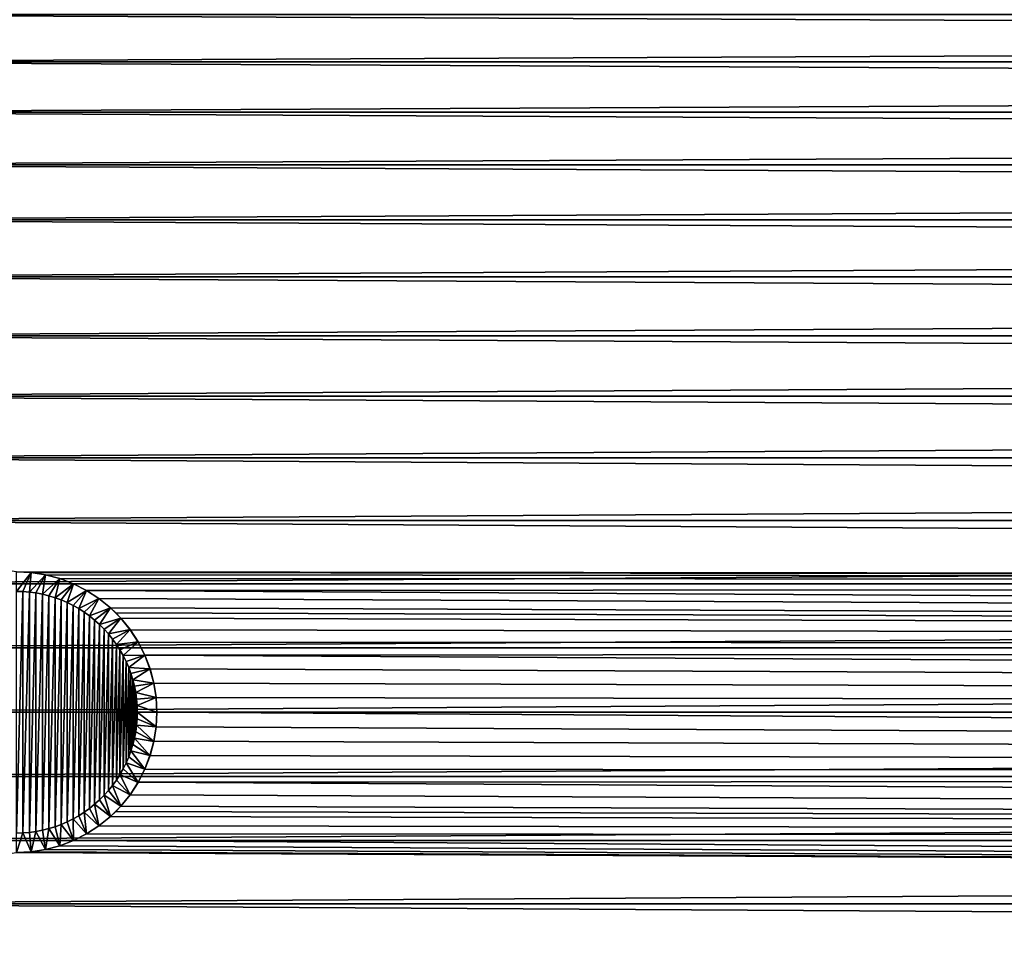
# Model space of a CAD drawing. Header units: metres. Extents: x 39 to 253, y -38 to 38.
# Tile 14 of 55: x 51 to 66, y -3 to 10. Entities that reach past the tile are written whole.
import ezdxf

# ---------------------------------------------------------------- set-up
doc = ezdxf.new("R2010")
doc.units = ezdxf.units.M
doc.layers.add('solid_26008053', color=7, linetype='CONTINUOUS')

msp = doc.modelspace()

# ---------------------------------------------------------------- linework, layer by layer
at = {"layer": 'solid_26008053'}
for points in [[(203.595444, 10.435238, -10.77524), (203.595444, 9.723426, -11.421689), (46, 10.435229, -10.775249)], [(203.595444, 10.435238, 10.77524), (46, 10.435229, 10.775249), (46, 9.723426, 11.421688)], [(203.595444, 9.723426, 11.421689), (203.595444, 10.435238, 10.77524), (46, 9.723426, 11.421688)], [(203.595444, 9.723426, -11.421689), (46, 9.723426, -11.421688), (46, 10.435229, -10.775249)], [(203.595444, 8.971658, -12.021204), (46, 8.971666, -12.021198), (46, 9.723426, -11.421688)], [(203.595444, 9.723426, -11.421689), (203.595444, 8.971658, -12.021204), (46, 9.723426, -11.421688)], [(203.595444, 9.723426, 11.421689), (46, 9.723426, 11.421688), (46, 8.971666, 12.021198)], [(203.595444, 8.971658, 12.021204), (203.595444, 9.723426, 11.421689), (46, 8.971666, 12.021198)], [(203.595444, 8.183023, -12.571321), (46, 8.183013, -12.571328), (46, 8.971666, -12.021198)], [(203.595444, 8.971658, -12.021204), (203.595444, 8.183023, -12.571321), (46, 8.971666, -12.021198)], [(203.595444, 8.971658, 12.021204), (46, 8.971666, 12.021198), (46, 8.183013, 12.571328)], [(203.595444, 8.183023, 12.571321), (203.595444, 8.971658, 12.021204), (46, 8.183013, 12.571328)], [(203.595444, 8.183023, -12.571321), (203.595444, 7.360763, -13.06978), (46, 8.183013, -12.571328)], [(203.595444, 8.183023, 12.571321), (46, 8.183013, 12.571328), (46, 7.360776, 13.069773)], [(203.595444, 7.360763, 13.06978), (203.595444, 8.183023, 12.571321), (46, 7.360776, 13.069773)], [(203.595444, 7.360763, -13.06978), (46, 7.360776, -13.069773), (46, 8.183013, -12.571328)], [(203.595444, 6.508256, -13.514533), (46, 6.508243, -13.514539), (46, 7.360776, -13.069773)], [(203.595444, 7.360763, -13.06978), (203.595444, 6.508256, -13.514533), (46, 7.360776, -13.069773)], [(203.595444, 7.360763, 13.06978), (46, 7.360776, 13.069773), (46, 6.508243, 13.514539)], [(203.595444, 6.508256, 13.514533), (203.595444, 7.360763, 13.06978), (46, 6.508243, 13.514539)], [(203.595444, 6.508256, -13.514533), (203.595444, 5.629005, -13.903751), (46, 6.508243, -13.514539)], [(203.595444, 6.508256, 13.514533), (46, 6.508243, 13.514539), (46, 5.629009, 13.903749)], [(203.595444, 5.629005, 13.903751), (203.595444, 6.508256, 13.514533), (46, 5.629009, 13.903749)], [(203.595444, 5.629005, -13.903751), (46, 5.629009, -13.903749), (46, 6.508243, -13.514539)], [(203.595444, 4.726623, -14.235836), (46, 4.726629, -14.235834), (46, 5.629009, -13.903749)], [(203.595444, 5.629005, -13.903751), (203.595444, 4.726623, -14.235836), (46, 5.629009, -13.903749)], [(203.595444, 5.629005, 13.903751), (46, 5.629009, 13.903749), (46, 4.726629, 14.235834)], [(203.595444, 4.726623, 14.235836), (203.595444, 5.629005, 13.903751), (46, 4.726629, 14.235834)], [(203.595444, 3.804819, -14.509423), (46, 3.804809, -14.509425), (46, 4.726629, -14.235834)], [(203.595444, 4.726623, -14.235836), (203.595444, 3.804819, -14.509423), (46, 4.726629, -14.235834)], [(203.595444, 4.726623, 14.235836), (46, 4.726629, 14.235834), (46, 3.804809, 14.509425)], [(203.595444, 3.804819, 14.509423), (203.595444, 4.726623, 14.235836), (46, 3.804809, 14.509425)], [(203.595444, 3.804819, -14.509423), (203.595444, 2.867379, -14.723388), (46, 3.804809, -14.509425)], [(203.595444, 3.804819, 14.509423), (46, 3.804809, 14.509425), (46, 2.867395, 14.723384)], [(203.595444, 2.867379, 14.723388), (203.595444, 3.804819, 14.509423), (46, 2.867395, 14.723384)], [(203.595444, 2.867379, -14.723388), (46, 2.867395, -14.723384), (46, 3.804809, -14.509425)], [(203.595444, 1.918157, -14.87685), (51.000004, 2.1, -14.852273), (46, 2.867395, -14.723384)], [(203.595444, 2.867379, -14.723388), (203.595444, 1.918157, -14.87685), (46, 2.867395, -14.723384)], [(203.595444, 2.867379, 14.723388), (46, 2.867395, 14.723384), (46, 1.918142, 14.876852)], [(203.595444, 1.918157, 14.87685), (203.595444, 2.867379, 14.723388), (46, 1.918142, 14.876852)], [(51, 2.1, -14.83094), (51.000004, 2.1, -14.852273), (51.218655, 2.088584, -14.853882)], [(51.219509, 2.088496, -14.83094), (51, 2.1, -14.83094), (51.218655, 2.088584, -14.853882)], [(51, 1.80718, -15), (51, 2.1, -14.83094), (51.219509, 2.088496, -14.83094)], [(51, 1.80718, -15), (51.219509, 2.088496, -14.83094), (51.097839, 1.804529, -15)], [(203.595444, 1.918157, -14.87685), (51.218655, 2.088584, -14.853882), (51.000004, 2.1, -14.852273)], [(51.097839, 1.804529, -15), (51.219509, 2.088496, -14.83094), (51.195408, 1.796582, -15)], [(51.195408, 1.796582, -15), (51.219509, 2.088496, -14.83094), (51.436615, 2.05411, -14.83094)], [(203.595444, 1.918157, -14.87685), (51.434998, 2.054451, -14.858642), (51.218655, 2.088584, -14.853882)], [(51.219509, 2.088496, -14.83094), (51.218655, 2.088584, -14.853882), (51.434998, 2.054451, -14.858642)], [(51.436615, 2.05411, -14.83094), (51.219509, 2.088496, -14.83094), (51.434998, 2.054451, -14.858642)], [(203.595444, 1.918157, 14.87685), (46, 1.918142, 14.876852), (46, 0.96106, 14.969179)], [(203.595444, 0.961053, 14.969181), (203.595444, 1.918157, 14.87685), (46, 0.96106, 14.969179)], [(51.195408, 1.796582, -15), (51.436615, 2.05411, -14.83094), (51.29237, 1.783373, -15)], [(51.29237, 1.783373, -15), (51.436615, 2.05411, -14.83094), (51.388462, 1.764934, -15)], [(51.388462, 1.764934, -15), (51.436615, 2.05411, -14.83094), (51.648937, 1.997219, -14.83094)], [(51.388462, 1.764934, -15), (51.648937, 1.997219, -14.83094), (51.483501, 1.7413, -15)], [(203.595444, 1.918157, -14.87685), (51.646965, 1.997859, -14.866357), (51.434998, 2.054451, -14.858642)], [(51.436615, 2.05411, -14.83094), (51.434998, 2.054451, -14.858642), (51.646965, 1.997859, -14.866357)], [(51.648937, 1.997219, -14.83094), (51.436615, 2.05411, -14.83094), (51.646965, 1.997859, -14.866357)], [(51.483501, 1.7413, -15), (51.648937, 1.997219, -14.83094), (51.577026, 1.712583, -15)], [(51.577026, 1.712583, -15), (51.648937, 1.997219, -14.83094), (51.854145, 1.918445, -14.83094)], [(51.577026, 1.712583, -15), (51.854145, 1.918445, -14.83094), (51.668903, 1.678827, -15)], [(203.595444, 1.918157, -14.87685), (51.852173, 1.919321, -14.8767), (51.646965, 1.997859, -14.866357)], [(51.648937, 1.997219, -14.83094), (51.646965, 1.997859, -14.866357), (51.852173, 1.919321, -14.8767)], [(51.854145, 1.918445, -14.83094), (51.648937, 1.997219, -14.83094), (51.852173, 1.919321, -14.8767)], [(51.668903, 1.678827, -15), (51.854145, 1.918445, -14.83094), (51.75882, 1.64015, -15)], [(51.75882, 1.64015, -15), (51.854145, 1.918445, -14.83094), (52.049999, 1.818653, -14.83094)], [(203.595444, 1.918157, -14.87685), (52.04834, 1.81961, -14.889225), (51.852173, 1.919321, -14.8767)], [(51.854145, 1.918445, -14.83094), (51.852173, 1.919321, -14.8767), (52.04834, 1.81961, -14.889225)], [(52.049999, 1.818653, -14.83094), (51.854145, 1.918445, -14.83094), (52.04834, 1.81961, -14.889225)], [(203.595444, 1.918157, -14.87685), (203.595444, 0.961053, -14.969181), (52.04834, 1.81961, -14.889225)], [(51, 1.80718, -15), (51.097839, 1.804529, -15), (51, -1.80718, -15)], [(51.097839, 1.804529, -15), (51.097839, -1.804529, -15), (51, -1.80718, -15)], [(51.097839, 1.804529, -15), (51.195408, 1.796582, -15), (51.097839, -1.804529, -15)], [(51.195408, 1.796582, -15), (51.195408, -1.796582, -15), (51.097839, -1.804529, -15)], [(51.195408, 1.796582, -15), (51.29237, 1.783373, -15), (51.195408, -1.796582, -15)], [(51.29237, 1.783373, -15), (51.29237, -1.783373, -15), (51.195408, -1.796582, -15)], [(51.29237, 1.783373, -15), (51.388462, 1.764934, -15), (51.29237, -1.783373, -15)], [(51.75882, 1.64015, -15), (52.049999, 1.818653, -14.83094), (51.846481, 1.596674, -15)], [(51.846481, 1.596674, -15), (52.049999, 1.818653, -14.83094), (51.931698, 1.548494, -15)], [(51.931698, 1.548494, -15), (52.049999, 1.818653, -14.83094), (52.234348, 1.698936, -14.83094)], [(203.595444, 0.961053, -14.969181), (52.233307, 1.699692, -14.903391), (52.04834, 1.81961, -14.889225)], [(52.049999, 1.818653, -14.83094), (52.04834, 1.81961, -14.889225), (52.233307, 1.699692, -14.903391)], [(52.234348, 1.698936, -14.83094), (52.049999, 1.818653, -14.83094), (52.233307, 1.699692, -14.903391)], [(51.388462, 1.764934, -15), (51.388462, -1.764934, -15), (51.29237, -1.783373, -15)], [(51.388462, 1.764934, -15), (51.483501, 1.7413, -15), (51.388462, -1.764934, -15)], [(51.483501, 1.7413, -15), (51.483501, -1.7413, -15), (51.388462, -1.764934, -15)], [(51.483501, 1.7413, -15), (51.577026, 1.712583, -15), (51.483501, -1.7413, -15)], [(51.577026, 1.712583, -15), (51.577026, -1.712583, -15), (51.483501, -1.7413, -15)], [(51.577026, 1.712583, -15), (51.668903, 1.678827, -15), (51.577026, -1.712583, -15)], [(51.668903, 1.678827, -15), (51.668903, -1.678827, -15), (51.577026, -1.712583, -15)], [(51.668903, 1.678827, -15), (51.75882, 1.64015, -15), (51.668903, -1.678827, -15)], [(51.75882, 1.64015, -15), (51.75882, -1.64015, -15), (51.668903, -1.678827, -15)], [(51.75882, 1.64015, -15), (51.846481, 1.596674, -15), (51.75882, -1.64015, -15)], [(51.931698, 1.548494, -15), (52.234348, 1.698936, -14.83094), (52.014187, 1.495767, -15)], [(52.014187, 1.495767, -15), (52.234348, 1.698936, -14.83094), (52.093658, 1.438685, -15)], [(52.093658, 1.438685, -15), (52.234348, 1.698936, -14.83094), (52.405174, 1.560604, -14.83094)], [(203.595444, 0.961053, -14.969181), (52.404835, 1.56091, -14.918564), (52.233307, 1.699692, -14.903391)], [(52.234348, 1.698936, -14.83094), (52.233307, 1.699692, -14.903391), (52.404835, 1.56091, -14.918564)], [(52.405174, 1.560604, -14.83094), (52.234348, 1.698936, -14.83094), (52.404835, 1.56091, -14.918564)], [(51.846481, 1.596674, -15), (51.846481, -1.596674, -15), (51.75882, -1.64015, -15)], [(51.846481, 1.596674, -15), (51.931698, 1.548494, -15), (51.846481, -1.596674, -15)], [(51.931698, 1.548494, -15), (51.931698, -1.548494, -15), (51.846481, -1.596674, -15)], [(51.931698, 1.548494, -15), (52.014187, 1.495767, -15), (51.931698, -1.548494, -15)], [(52.014187, 1.495767, -15), (52.014187, -1.495767, -15), (51.931698, -1.548494, -15)], [(52.014187, 1.495767, -15), (52.093658, 1.438685, -15), (52.014187, -1.495767, -15)], [(52.093658, 1.438685, -15), (52.405174, 1.560604, -14.83094), (52.16993, 1.377373, -15)], [(52.16993, 1.377373, -15), (52.405174, 1.560604, -14.83094), (52.242809, 1.311991, -15)], [(52.242809, 1.311991, -15), (52.405174, 1.560604, -14.83094), (52.560604, 1.405174, -14.83094)], [(203.595444, 0.961053, -14.969181), (52.484921, 1.484929, -14.926318), (52.404835, 1.56091, -14.918564)], [(52.405174, 1.560604, -14.83094), (52.404835, 1.56091, -14.918564), (52.484921, 1.484929, -14.926318)], [(52.560604, 1.405174, -14.83094), (52.405174, 1.560604, -14.83094), (52.484921, 1.484929, -14.926318)], [(203.595444, 0.961053, -14.969181), (52.560894, 1.404853, -14.934068), (52.484921, 1.484929, -14.926318)], [(52.560604, 1.405174, -14.83094), (52.484921, 1.484929, -14.926318), (52.560894, 1.404853, -14.934068)], [(52.093658, 1.438685, -15), (52.093658, -1.438685, -15), (52.014187, -1.495767, -15)], [(52.093658, 1.438685, -15), (52.16993, 1.377373, -15), (52.093658, -1.438685, -15)], [(52.16993, 1.377373, -15), (52.16993, -1.377373, -15), (52.093658, -1.438685, -15)], [(52.16993, 1.377373, -15), (52.242809, 1.311991, -15), (52.16993, -1.377373, -15)], [(52.242809, 1.311991, -15), (52.560604, 1.405174, -14.83094), (52.311993, 1.24281, -15)], [(52.311993, 1.24281, -15), (52.560604, 1.405174, -14.83094), (52.377373, 1.16993, -15)], [(52.377373, 1.16993, -15), (52.560604, 1.405174, -14.83094), (52.698936, 1.234349, -14.83094)], [(52.698936, 1.234349, -14.83094), (52.560604, 1.405174, -14.83094), (52.560894, 1.404853, -14.934068)], [(203.595444, 0.961053, -14.969181), (52.699677, 1.233331, -14.94921), (52.560894, 1.404853, -14.934068)], [(52.698936, 1.234349, -14.83094), (52.560894, 1.404853, -14.934068), (52.699677, 1.233331, -14.94921)], [(52.242809, 1.311991, -15), (52.242809, -1.311991, -15), (52.16993, -1.377373, -15)], [(52.242809, 1.311991, -15), (52.311993, 1.24281, -15), (52.242809, -1.311991, -15)], [(52.311993, 1.24281, -15), (52.311993, -1.24281, -15), (52.242809, -1.311991, -15)], [(52.311993, 1.24281, -15), (52.377373, 1.16993, -15), (52.311993, -1.24281, -15)], [(52.377373, 1.16993, -15), (52.698936, 1.234349, -14.83094), (52.438686, 1.093657, -15)], [(52.438686, 1.093657, -15), (52.698936, 1.234349, -14.83094), (52.495766, 1.014187, -15)], [(52.495766, 1.014187, -15), (52.698936, 1.234349, -14.83094), (52.818653, 1.05, -14.83094)], [(52.818653, 1.05, -14.83094), (52.698936, 1.234349, -14.83094), (52.699677, 1.233331, -14.94921)], [(203.595444, 0.961053, -14.969181), (52.819588, 1.048378, -14.963319), (52.699677, 1.233331, -14.94921)], [(52.818653, 1.05, -14.83094), (52.699677, 1.233331, -14.94921), (52.819588, 1.048378, -14.963319)], [(52.377373, 1.16993, -15), (52.377373, -1.16993, -15), (52.311993, -1.24281, -15)], [(52.377373, 1.16993, -15), (52.438686, 1.093657, -15), (52.377373, -1.16993, -15)], [(52.438686, 1.093657, -15), (52.438686, -1.093657, -15), (52.377373, -1.16993, -15)], [(52.438686, 1.093657, -15), (52.495766, 1.014187, -15), (52.438686, -1.093657, -15)], [(52.495766, 1.014187, -15), (52.818653, 1.05, -14.83094), (52.548492, 0.931699, -15)], [(52.548492, 0.931699, -15), (52.818653, 1.05, -14.83094), (52.596676, 0.84648, -15)], [(52.596676, 0.84648, -15), (52.818653, 1.05, -14.83094), (52.918446, 0.854147, -14.83094)], [(52.918446, 0.854147, -14.83094), (52.818653, 1.05, -14.83094), (52.819588, 1.048378, -14.963319)], [(203.595444, 0.961053, -14.969181), (52.9193, 0.852218, -14.975771), (52.819588, 1.048378, -14.963319)], [(52.918446, 0.854147, -14.83094), (52.819588, 1.048378, -14.963319), (52.9193, 0.852218, -14.975771)], [(203.595444, 0.961053, 14.969181), (46, 0.96106, 14.969179), (46, 0, 15)], [(203.595444, 0.961053, 14.969181), (46, 0, 15), (203.595444, 0, 15)], [(52.495766, 1.014187, -15), (52.495766, -1.014187, -15), (52.438686, -1.093657, -15)], [(52.495766, 1.014187, -15), (52.548492, 0.931699, -15), (52.495766, -1.014187, -15)], [(52.548492, 0.931699, -15), (52.548492, -0.931699, -15), (52.495766, -1.014187, -15)], [(52.548492, 0.931699, -15), (52.596676, 0.84648, -15), (52.548492, -0.931699, -15)], [(203.595444, 0.961053, -14.969181), (203.595444, 0, -15), (52.9193, 0.852218, -14.975771)], [(52.596676, 0.84648, -15), (52.596676, -0.84648, -15), (52.548492, -0.931699, -15)], [(52.596676, 0.84648, -15), (52.918446, 0.854147, -14.83094), (52.640152, 0.758818, -15)], [(52.596676, 0.84648, -15), (52.640152, 0.758818, -15), (52.596676, -0.84648, -15)], [(52.640152, 0.758818, -15), (52.640152, -0.758818, -15), (52.596676, -0.84648, -15)], [(52.640152, 0.758818, -15), (52.918446, 0.854147, -14.83094), (52.678825, 0.668903, -15)], [(52.640152, 0.758818, -15), (52.678825, 0.668903, -15), (52.640152, -0.758818, -15)], [(52.678825, 0.668903, -15), (52.918446, 0.854147, -14.83094), (52.997219, 0.648936, -14.83094)], [(52.997219, 0.648936, -14.83094), (52.918446, 0.854147, -14.83094), (52.9193, 0.852218, -14.975771)], [(52.997845, 0.647004, -14.98604), (52.9193, 0.852218, -14.975771), (203.595444, 0, -15)], [(52.997219, 0.648936, -14.83094), (52.9193, 0.852218, -14.975771), (52.997845, 0.647004, -14.98604)], [(52.678825, 0.668903, -15), (52.678825, -0.668903, -15), (52.640152, -0.758818, -15)], [(52.678825, 0.668903, -15), (52.712582, 0.577026, -15), (52.678825, -0.668903, -15)], [(52.678825, 0.668903, -15), (52.997219, 0.648936, -14.83094), (52.712582, 0.577026, -15)], [(52.712582, 0.577026, -15), (52.997219, 0.648936, -14.83094), (52.741299, 0.4835, -15)], [(52.741299, 0.4835, -15), (52.997219, 0.648936, -14.83094), (53.054111, 0.436615, -14.83094)], [(53.054111, 0.436615, -14.83094), (52.997219, 0.648936, -14.83094), (52.997845, 0.647004, -14.98604)], [(53.054443, 0.43504, -14.99369), (52.997845, 0.647004, -14.98604), (203.595444, 0, -15)], [(53.054111, 0.436615, -14.83094), (52.997845, 0.647004, -14.98604), (53.054443, 0.43504, -14.99369)], [(52.712582, 0.577026, -15), (52.712582, -0.577026, -15), (52.678825, -0.668903, -15)], [(52.712582, 0.577026, -15), (52.741299, 0.4835, -15), (52.712582, -0.577026, -15)], [(52.741299, 0.4835, -15), (52.741299, -0.4835, -15), (52.712582, -0.577026, -15)], [(52.741299, 0.4835, -15), (52.764935, 0.388462, -15), (52.741299, -0.4835, -15)], [(52.741299, 0.4835, -15), (53.054111, 0.436615, -14.83094), (52.764935, 0.388462, -15)], [(52.764935, 0.388462, -15), (52.764935, -0.388462, -15), (52.741299, -0.4835, -15)], [(52.764935, 0.388462, -15), (53.054111, 0.436615, -14.83094), (52.783371, 0.292371, -15)], [(52.764935, 0.388462, -15), (52.783371, 0.292371, -15), (52.764935, -0.388462, -15)], [(52.783371, 0.292371, -15), (53.054111, 0.436615, -14.83094), (53.088497, 0.21951, -14.83094)], [(53.088497, 0.21951, -14.83094), (53.054111, 0.436615, -14.83094), (53.054443, 0.43504, -14.99369)], [(53.088581, 0.218671, -14.998406), (53.054443, 0.43504, -14.99369), (203.595444, 0, -15)], [(53.088497, 0.21951, -14.83094), (53.054443, 0.43504, -14.99369), (53.088581, 0.218671, -14.998406)], [(52.783371, 0.292371, -15), (52.783371, -0.292371, -15), (52.764935, -0.388462, -15)], [(52.783371, 0.292371, -15), (52.796581, 0.195408, -15), (52.783371, -0.292371, -15)], [(52.783371, 0.292371, -15), (53.088497, 0.21951, -14.83094), (52.796581, 0.195408, -15)], [(52.796581, 0.195408, -15), (52.796581, -0.195408, -15), (52.783371, -0.292371, -15)], [(52.796581, 0.195408, -15), (53.088497, 0.21951, -14.83094), (52.804527, 0.097847, -15)], [(52.796581, 0.195408, -15), (52.804527, 0.097847, -15), (52.796581, -0.195408, -15)], [(52.804527, 0.097847, -15), (53.088497, 0.21951, -14.83094), (53.099998, 0, -14.83094)], [(53.088497, 0.21951, -14.83094), (53.088581, 0.218671, -14.998406), (53.099998, 0, -15)], [(53.088497, 0.21951, -14.83094), (53.099998, 0, -15), (53.099998, 0, -14.83094)], [(53.088581, 0.218671, -14.998406), (203.595444, 0, -15), (53.099998, 0, -15)], [(203.595444, 0, 15), (46, 0, 15), (46, -0.96106, 14.969179)], [(203.595444, -0.961053, 14.969181), (203.595444, 0, 15), (46, -0.96106, 14.969179)], [(52.804527, 0.097847, -15), (52.804527, -0.097847, -15), (52.796581, -0.195408, -15)], [(52.804527, 0.097847, -15), (52.807178, 0, -15), (52.804527, -0.097847, -15)], [(52.804527, 0.097847, -15), (53.099998, 0, -14.83094), (52.807178, 0, -15)], [(52.807178, 0, -15), (53.088497, -0.21951, -14.83094), (52.804527, -0.097847, -15)], [(52.807178, 0, -15), (53.099998, 0, -14.83094), (53.088497, -0.21951, -14.83094)], [(53.088497, -0.21951, -14.83094), (53.099998, 0, -14.83094), (53.088581, -0.21867, -14.998406)], [(53.099998, 0, -14.83094), (53.099998, 0, -15), (53.088581, -0.21867, -14.998406)], [(52.804527, -0.097847, -15), (53.088497, -0.21951, -14.83094), (52.796581, -0.195408, -15)], [(53.088581, -0.21867, -14.998406), (53.099998, 0, -15), (203.595444, -0.961053, -14.969181)], [(53.099998, 0, -15), (203.595444, 0, -15), (203.595444, -0.961053, -14.969181)], [(52.783371, -0.292371, -15), (53.054111, -0.436615, -14.83094), (52.764935, -0.388462, -15)], [(52.796581, -0.195408, -15), (53.054111, -0.436615, -14.83094), (52.783371, -0.292371, -15)], [(52.796581, -0.195408, -15), (53.088497, -0.21951, -14.83094), (53.054111, -0.436615, -14.83094)], [(53.054111, -0.436615, -14.83094), (53.088497, -0.21951, -14.83094), (53.054443, -0.43504, -14.99369)], [(53.054443, -0.43504, -14.99369), (53.088581, -0.21867, -14.998406), (203.595444, -0.961053, -14.969181)], [(53.088497, -0.21951, -14.83094), (53.088581, -0.21867, -14.998406), (53.054443, -0.43504, -14.99369)], [(52.764935, -0.388462, -15), (52.997219, -0.648936, -14.83094), (52.741299, -0.4835, -15)], [(52.764935, -0.388462, -15), (53.054111, -0.436615, -14.83094), (52.997219, -0.648936, -14.83094)], [(52.997219, -0.648936, -14.83094), (53.054111, -0.436615, -14.83094), (52.997845, -0.647003, -14.98604)], [(52.997845, -0.647003, -14.98604), (53.054443, -0.43504, -14.99369), (203.595444, -0.961053, -14.969181)], [(53.054111, -0.436615, -14.83094), (53.054443, -0.43504, -14.99369), (52.997845, -0.647003, -14.98604)], [(52.712582, -0.577026, -15), (52.918446, -0.854147, -14.83094), (52.678825, -0.668903, -15)], [(52.741299, -0.4835, -15), (52.997219, -0.648936, -14.83094), (52.712582, -0.577026, -15)], [(52.712582, -0.577026, -15), (52.997219, -0.648936, -14.83094), (52.918446, -0.854147, -14.83094)], [(52.678825, -0.668903, -15), (52.918446, -0.854147, -14.83094), (52.640152, -0.758818, -15)], [(52.918446, -0.854147, -14.83094), (52.997219, -0.648936, -14.83094), (52.919304, -0.852217, -14.975771)], [(52.919304, -0.852217, -14.975771), (52.997845, -0.647003, -14.98604), (203.595444, -0.961053, -14.969181)], [(52.997219, -0.648936, -14.83094), (52.997845, -0.647003, -14.98604), (52.919304, -0.852217, -14.975771)], [(52.596676, -0.84648, -15), (52.818653, -1.05, -14.83094), (52.548492, -0.931699, -15)], [(52.640152, -0.758818, -15), (52.818653, -1.05, -14.83094), (52.596676, -0.84648, -15)], [(52.640152, -0.758818, -15), (52.918446, -0.854147, -14.83094), (52.818653, -1.05, -14.83094)], [(52.818653, -1.05, -14.83094), (52.918446, -0.854147, -14.83094), (52.819588, -1.048379, -14.963319)], [(52.819588, -1.048379, -14.963319), (52.919304, -0.852217, -14.975771), (203.595444, -0.961053, -14.969181)], [(52.918446, -0.854147, -14.83094), (52.919304, -0.852217, -14.975771), (52.819588, -1.048379, -14.963319)], [(203.595444, -0.961053, 14.969181), (46, -0.96106, 14.969179), (46, -1.918142, 14.876852)], [(203.595444, -1.918157, 14.87685), (203.595444, -0.961053, 14.969181), (46, -1.918142, 14.876852)], [(52.495766, -1.014187, -15), (52.698936, -1.234349, -14.83094), (52.438686, -1.093657, -15)], [(52.548492, -0.931699, -15), (52.698936, -1.234349, -14.83094), (52.495766, -1.014187, -15)], [(52.548492, -0.931699, -15), (52.818653, -1.05, -14.83094), (52.698936, -1.234349, -14.83094)], [(52.819588, -1.048379, -14.963319), (203.595444, -0.961053, -14.969181), (203.595444, -1.918157, -14.87685)], [(52.377373, -1.16993, -15), (52.560604, -1.405174, -14.83094), (52.311993, -1.24281, -15)], [(52.438686, -1.093657, -15), (52.560604, -1.405174, -14.83094), (52.377373, -1.16993, -15)], [(52.438686, -1.093657, -15), (52.698936, -1.234349, -14.83094), (52.560604, -1.405174, -14.83094)], [(52.698936, -1.234349, -14.83094), (52.818653, -1.05, -14.83094), (52.699677, -1.233332, -14.94921)], [(52.699677, -1.233332, -14.94921), (52.819588, -1.048379, -14.963319), (203.595444, -1.918157, -14.87685)], [(52.818653, -1.05, -14.83094), (52.819588, -1.048379, -14.963319), (52.699677, -1.233332, -14.94921)], [(52.242809, -1.311991, -15), (52.405174, -1.560604, -14.83094), (52.16993, -1.377373, -15)], [(52.311993, -1.24281, -15), (52.405174, -1.560604, -14.83094), (52.242809, -1.311991, -15)], [(52.311993, -1.24281, -15), (52.560604, -1.405174, -14.83094), (52.405174, -1.560604, -14.83094)], [(52.560604, -1.405174, -14.83094), (52.698936, -1.234349, -14.83094), (52.56089, -1.404855, -14.934068)], [(52.56089, -1.404855, -14.934068), (52.699677, -1.233332, -14.94921), (203.595444, -1.918157, -14.87685)], [(52.698936, -1.234349, -14.83094), (52.699677, -1.233332, -14.94921), (52.56089, -1.404855, -14.934068)], [(52.093658, -1.438685, -15), (52.234348, -1.698936, -14.83094), (52.014187, -1.495767, -15)], [(52.16993, -1.377373, -15), (52.234348, -1.698936, -14.83094), (52.093658, -1.438685, -15)], [(52.16993, -1.377373, -15), (52.405174, -1.560604, -14.83094), (52.234348, -1.698936, -14.83094)], [(52.405174, -1.560604, -14.83094), (52.560604, -1.405174, -14.83094), (52.484917, -1.484933, -14.926318)], [(52.484917, -1.484933, -14.926318), (52.56089, -1.404855, -14.934068), (203.595444, -1.918157, -14.87685)], [(52.560604, -1.405174, -14.83094), (52.56089, -1.404855, -14.934068), (52.484917, -1.484933, -14.926318)], [(51.846481, -1.596674, -15), (51.854145, -1.918445, -14.83094), (51.75882, -1.64015, -15)], [(51.931698, -1.548494, -15), (52.049999, -1.818653, -14.83094), (51.846481, -1.596674, -15)], [(51.846481, -1.596674, -15), (52.049999, -1.818653, -14.83094), (51.854145, -1.918445, -14.83094)], [(52.014187, -1.495767, -15), (52.049999, -1.818653, -14.83094), (51.931698, -1.548494, -15)], [(52.014187, -1.495767, -15), (52.234348, -1.698936, -14.83094), (52.049999, -1.818653, -14.83094)], [(52.233303, -1.699696, -14.90339), (52.404831, -1.560912, -14.918564), (203.595444, -1.918157, -14.87685)], [(52.234348, -1.698936, -14.83094), (52.404831, -1.560912, -14.918564), (52.233303, -1.699696, -14.90339)], [(52.234348, -1.698936, -14.83094), (52.405174, -1.560604, -14.83094), (52.404831, -1.560912, -14.918564)], [(52.404831, -1.560912, -14.918564), (52.484917, -1.484933, -14.926318), (203.595444, -1.918157, -14.87685)], [(52.405174, -1.560604, -14.83094), (52.484917, -1.484933, -14.926318), (52.404831, -1.560912, -14.918564)], [(51.388462, -1.764934, -15), (51.436615, -2.05411, -14.83094), (51.29237, -1.783373, -15)], [(51.483501, -1.7413, -15), (51.436615, -2.05411, -14.83094), (51.388462, -1.764934, -15)], [(51.483501, -1.7413, -15), (51.648937, -1.997219, -14.83094), (51.436615, -2.05411, -14.83094)], [(51.577026, -1.712583, -15), (51.648937, -1.997219, -14.83094), (51.483501, -1.7413, -15)], [(51.668903, -1.678827, -15), (51.648937, -1.997219, -14.83094), (51.577026, -1.712583, -15)], [(51.668903, -1.678827, -15), (51.854145, -1.918445, -14.83094), (51.648937, -1.997219, -14.83094)], [(51.75882, -1.64015, -15), (51.854145, -1.918445, -14.83094), (51.668903, -1.678827, -15)], [(52.04834, -1.819612, -14.889225), (52.233303, -1.699696, -14.90339), (203.595444, -1.918157, -14.87685)], [(52.049999, -1.818653, -14.83094), (52.233303, -1.699696, -14.90339), (52.04834, -1.819612, -14.889225)], [(52.049999, -1.818653, -14.83094), (52.234348, -1.698936, -14.83094), (52.233303, -1.699696, -14.90339)], [(51.097839, -1.804529, -15), (51.219509, -2.088496, -14.83094), (51, -2.1, -14.83094)], [(51.097839, -1.804529, -15), (51, -2.1, -14.83094), (51, -1.80718, -15)], [(51.195408, -1.796582, -15), (51.219509, -2.088496, -14.83094), (51.097839, -1.804529, -15)], [(51.29237, -1.783373, -15), (51.219509, -2.088496, -14.83094), (51.195408, -1.796582, -15)], [(51.29237, -1.783373, -15), (51.436615, -2.05411, -14.83094), (51.219509, -2.088496, -14.83094)], [(51.852173, -1.919322, -14.8767), (52.04834, -1.819612, -14.889225), (203.595444, -1.918157, -14.87685)], [(51.854145, -1.918445, -14.83094), (52.04834, -1.819612, -14.889225), (51.852173, -1.919322, -14.8767)], [(51.854145, -1.918445, -14.83094), (52.049999, -1.818653, -14.83094), (52.04834, -1.819612, -14.889225)], [(203.595444, -1.918157, 14.87685), (46, -1.918142, 14.876852), (46, -2.867395, 14.723384)], [(203.595444, -2.867379, 14.723388), (203.595444, -1.918157, 14.87685), (46, -2.867395, 14.723384)], [(51.218651, -2.088584, -14.853882), (51.434998, -2.054452, -14.858642), (203.595444, -2.867379, -14.723388)], [(51.219509, -2.088496, -14.83094), (51.434998, -2.054452, -14.858642), (51.218651, -2.088584, -14.853882)], [(51.219509, -2.088496, -14.83094), (51.436615, -2.05411, -14.83094), (51.434998, -2.054452, -14.858642)], [(51.434998, -2.054452, -14.858642), (51.646961, -1.997859, -14.866357), (203.595444, -2.867379, -14.723388)], [(51.436615, -2.05411, -14.83094), (51.646961, -1.997859, -14.866357), (51.434998, -2.054452, -14.858642)], [(51.436615, -2.05411, -14.83094), (51.648937, -1.997219, -14.83094), (51.646961, -1.997859, -14.866357)], [(51.646961, -1.997859, -14.866357), (51.852173, -1.919322, -14.8767), (203.595444, -2.867379, -14.723388)], [(51.648937, -1.997219, -14.83094), (51.852173, -1.919322, -14.8767), (51.646961, -1.997859, -14.866357)], [(51.648937, -1.997219, -14.83094), (51.854145, -1.918445, -14.83094), (51.852173, -1.919322, -14.8767)], [(51.852173, -1.919322, -14.8767), (203.595444, -1.918157, -14.87685), (203.595444, -2.867379, -14.723388)], [(50.999992, -2.1, -14.852273), (203.595444, -2.867379, -14.723388), (46, -2.867395, -14.723384)], [(50.999992, -2.1, -14.852273), (51.218651, -2.088584, -14.853882), (203.595444, -2.867379, -14.723388)], [(51, -2.1, -14.83094), (51.218651, -2.088584, -14.853882), (50.999992, -2.1, -14.852273)], [(51, -2.1, -14.83094), (51.219509, -2.088496, -14.83094), (51.218651, -2.088584, -14.853882)], [(203.595444, -2.867379, 14.723388), (46, -2.867395, 14.723384), (46, -3.804809, 14.509425)], [(203.595444, -3.804819, 14.509423), (203.595444, -2.867379, 14.723388), (46, -3.804809, 14.509425)], [(203.595444, -2.867379, -14.723388), (203.595444, -3.804819, -14.509423), (46, -2.867395, -14.723384)], [(203.595444, -3.804819, -14.509423), (46, -3.804809, -14.509425), (46, -2.867395, -14.723384)]]:
    msp.add_3dface(points, dxfattribs=at)

doc.saveas('drawing.dxf')
